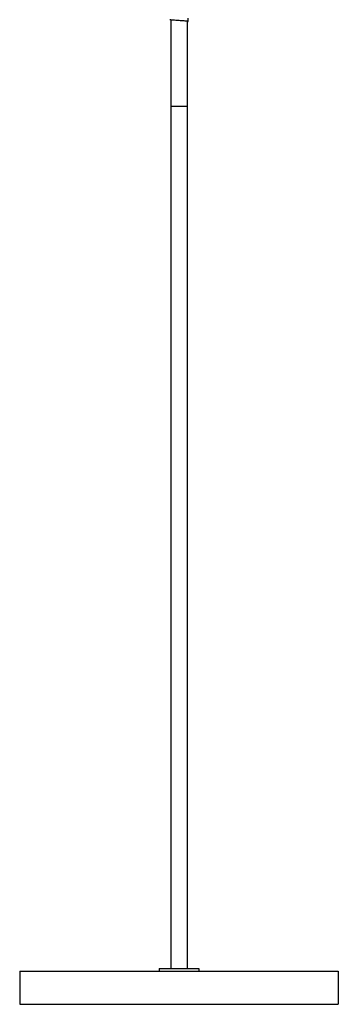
# Paper-space layout '_Derecha' of a CAD drawing. Header units: millimetres. Extents: x -170 to 190, y 0 to 1326.
# Tile 1 of 6: x -120 to 120, y 0 to 742. Entities that reach past the tile are written whole.
import ezdxf

# ---------------------------------------------------------------- set-up
doc = ezdxf.new("R2010")
doc.units = ezdxf.units.MM

psp = doc.layouts.new('_Derecha')

# ---------------------------------------------------------------- linework, layer by layer
at = {"color": 7, "linetype": 'Continuous', "lineweight": 25}
for p, q in [((6.85, 740.75), (6.85, 743.25)), ((-6.25, 742.1), (-6.25, 27)), ((6.25, 740.75), (6.85, 740.75)), ((6.25, 740.75), (6.25, 27)), ((-6.25, 677), (6.25, 677)), ((-120, 25), (-120, 0)), ((-120, 25), (120, 25)), ((-15, 27), (-15, 25)), ((-15, 27), (15, 27)), ((15, 27), (15, 25)), ((120, 25), (120, 0)), ((-120, 0), (120, 0))]:
    psp.add_line(p, q, dxfattribs=at)
for points, knots in [([(6.85, 740.75), (6.78, 740.79), (6.65, 740.88), (5.59, 741.03), (4.01, 741.17), (2.02, 741.29), (-0.17, 741.44), (-2.35, 741.58), (-4.29, 741.7), (-5.78, 741.84), (-6.71, 741.98), (-6.78, 742.06), (-6.81, 742.1)], [0, 0, 0, 0, 0.100212, 0.20381, 0.305485, 0.404511, 0.507676, 0.610427, 0.709197, 0.811509, 0.914924, 1, 1, 1, 1]), ([(6.25, 740.75), (6.16, 740.8), (5.97, 740.91), (4.52, 741.1), (2.47, 741.25), (0.8, 741.37), (-0.01, 741.43), (-0.02, 741.43)], [0, 0, 0, 0, 0.247763, 0.502059, 0.746254, 0.998336, 1, 1, 1, 1])]:
    psp.add_open_spline(points, degree=3, knots=knots, dxfattribs=at)

doc.saveas('drawing.dxf')
